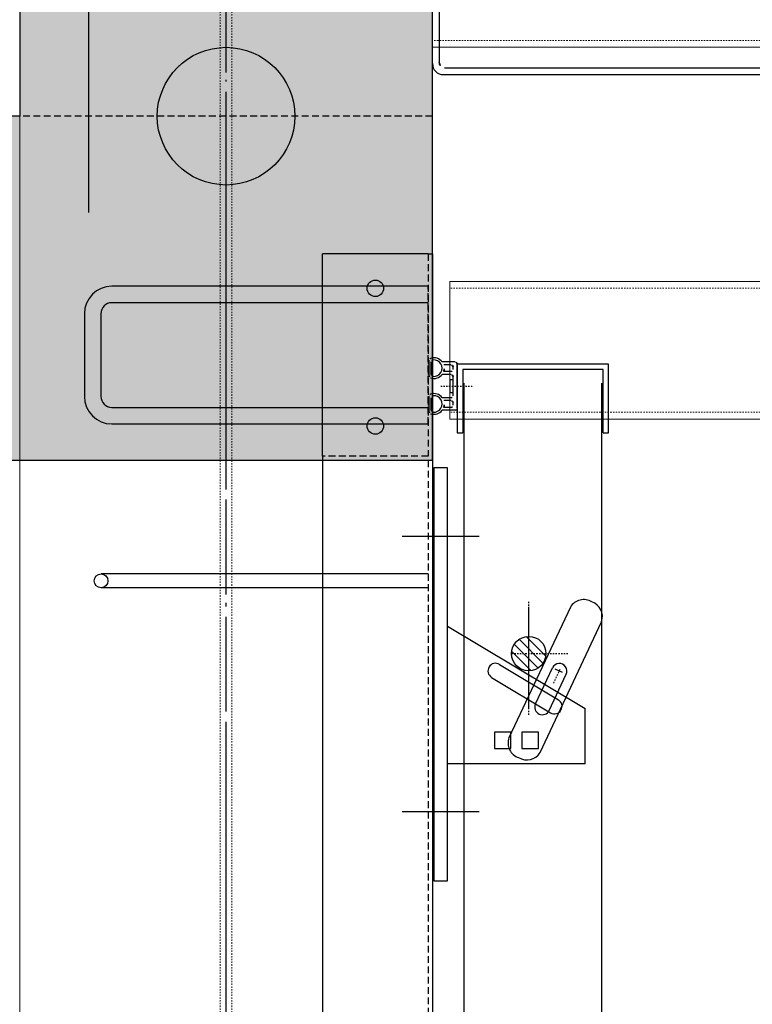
# Model space of a CAD drawing. Header units: centimetres. Extents: x 657501712 to 657529232, y 555122765 to 555182979.
# Tile 42 of 77: x 657505177 to 657505230, y 555124257 to 555124329. Entities that reach past the tile are written whole.
import ezdxf

# ---------------------------------------------------------------- set-up
doc = ezdxf.new("R2010")
doc.units = ezdxf.units.CM
doc.header["$LTSCALE"] = 0.1
for name, pattern in [('ZKZOK_PW_06_00_300$0$ACAD_ISO04W100', [30.5, 24, -3, 0.5, -3]), ('ZKZOK_PW_06_00_300$0$ACAD_ISO10W100', [18.5, 12, -3, 0.5, -3]), ('ZKZOK_PW_06_00_300$0$DASHED', [0.75, 0.5, -0.25]), ('ZKZOK_PW_06_00_300$0$DOT_CENTER', [2, 1.25, -0.25, 0.25, -0.25]), ('ZKZOK_PW_06_00_300$0$HIDDEN', [0.375, 0.25, -0.125]), ('ZKZOK_PW_06_00_300$0$Ukryty', [7.14375, 4.7625, -2.38125])]:
    doc.linetypes.add(name, pattern=pattern)
for name, color, linetype in [('xrefs', 7, 'Continuous'), ('ZKZOK_PW_06_00_300$0$1', 7, 'Continuous'), ('ZKZOK_PW_06_00_300$0$220_Bau_Gebäude', 252, 'Continuous'), ('ZKZOK_PW_06_00_300$0$A_GB_300L', 1, 'Continuous'), ('ZKZOK_PW_06_00_300$0$G_GB_030L', 7, 'ZKZOK_PW_06_00_300$0$ACAD_ISO04W100'), ('ZKZOK_PW_06_00_300$0$LN-35', 3, 'Continuous'), ('ZKZOK_PW_06_00_300$0$S_GB_301L', 1, 'Continuous'), ('ZKZOK_PW_06_00_300$0$S_GB_302L', 2, 'Continuous'), ('ZKZOK_PW_06_00_300$0$S_GB_303L', 3, 'Continuous'), ('ZKZOK_PW_06_00_300$0$S_GB_307L', 7, 'Continuous'), ('ZKZOK_PW_06_00_300$0$S_GB_309H', 9, 'Continuous')]:
    doc.layers.add(name, color=color, linetype=linetype)
for name, color, linetype, lineweight in [('ZKZOK_PW_06_00_300$0$_ukryte_', 1, 'ZKZOK_PW_06_00_300$0$Ukryty', 9), ('ZKZOK_PW_06_00_300$0$S-BEAM', 3, 'Continuous', 9), ('ZKZOK_PW_06_00_300$0$S-COLS', 1, 'Continuous', 9)]:
    doc.layers.add(name, color=color, linetype=linetype, lineweight=lineweight)

# ---------------------------------------------------------------- blocks, each defined once
blk = doc.blocks.new('ZKZOK_PW_06_00_300$0$rubber 2')
for p, q in [((27.66, 0.78), (39.04, 0.78)), ((53.66, 0.78), (65.04, 0.78)), ((28.85, -6.6), (28.85, -6.54)), ((28.87, -0.72), (37.83, -0.72)), ((37.85, -6.6), (37.85, -6.54)), ((54.87, -0.72), (63.83, -0.72)), ((28.85, -18.04), (28.85, -8.63)), ((30.85, -15.04), (30.85, -9.7)), ((35.85, -15.04), (35.85, -9.7)), ((37.85, -15.04), (37.85, -8.63)), ((54.85, -15.04), (54.85, -8.63)), ((56.85, -15.04), (56.85, -9.7)), ((61.85, -15.04), (61.85, -9.7)), ((63.85, -18.04), (63.85, -8.63)), ((30.35, -19.54), (62.35, -19.54)), ((32.35, -16.54), (34.35, -16.54)), ((39.35, -16.54), (53.35, -16.54)), ((58.35, -16.54), (60.35, -16.54))]:
    blk.add_line(p, q)
blk.add_lwpolyline([(41.73, -16.54), (50.97, -16.54), (50.97, -14.2), (41.73, -14.2)], close=True)
for centre, radius, start, end in [((27.66, -0.72), 1.5, 90, 161.43571), ((39.04, -0.72), 1.5, 18.56429, 90), ((53.66, -0.72), 1.5, 90, 161.43571), ((65.04, -0.72), 1.5, 18.56429, 90), ((33.35, -2.63), 7.5, 161.43571, 233.1301), ((33.35, -2.63), 6, 174.76977, 5.23023), ((28.87, -2.22), 1.5, 90, 174.76977), ((37.83, -2.22), 1.5, 5.23023, 90), ((33.35, -2.63), 7.5, 306.8699, 18.56429), ((59.35, -2.63), 7.5, 161.43571, 233.1301), ((59.35, -2.63), 6, 174.76977, 5.23023), ((54.87, -2.22), 1.5, 90, 174.76977), ((63.83, -2.22), 1.5, 5.23023, 90), ((59.35, -2.63), 7.5, 306.8699, 18.56429), ((33.35, -2.63), 7.5, 250.52878, 289.47122), ((59.35, -2.63), 7.5, 250.52878, 289.47122), ((30.35, -18.04), 1.5, 180, 270), ((32.35, -15.04), 1.5, 180, 270), ((34.35, -15.04), 1.5, 270, 0), ((39.35, -15.04), 1.5, 180, 270), ((53.35, -15.04), 1.5, 270, 360), ((58.35, -15.04), 1.5, 180, 270), ((60.35, -15.04), 1.5, 270, 360), ((62.35, -18.04), 1.5, 270, 0)]:
    blk.add_arc(centre, radius, start, end)
blk = doc.blocks.new('ZKZOK_PW_06_00_300$0$A$C4D9555CE')
at = {"color": 8, "linetype": 'Continuous'}
for p, q in [((-379.66, -467.53), (-397.03, -450.16)), ((-379.66, -467.53), (-397.03, -450.16)), ((-377.66, -462.47), (-391.97, -448.16)), ((-377.66, -462.47), (-391.97, -448.16)), ((-379.86, -453.19), (-382.69, -450.36)), ((-379.86, -453.19), (-382.69, -450.36)), ((-383.25, -471.02), (-400.52, -453.75)), ((-383.25, -471.02), (-400.52, -453.75)), ((-388.43, -472.9), (-402.4, -458.93)), ((-388.43, -472.9), (-402.4, -458.93))]:
    blk.add_line(p, q, dxfattribs=at)
at = {"layer": 'ZKZOK_PW_06_00_300$0$1', "color": 8, "linetype": 'Continuous'}
for p, q in [((-359.7, -426.71), (-404.44, -521.7)), ((-359.7, -426.71), (-404.44, -521.7)), ((-363.46, -427.5), (-363.46, -427.5)), ((-381.82, -532.35), (-337.09, -437.36)), ((-381.82, -532.35), (-337.09, -437.36)), ((-385.11, -497.09), (-372.76, -470.85)), ((-385.11, -497.09), (-372.76, -470.85)), ((-375.16, -501.77), (-362.8, -475.54)), ((-375.16, -501.77), (-362.8, -475.54))]:
    blk.add_line(p, q, dxfattribs=at)
at = {"layer": 'ZKZOK_PW_06_00_300$0$1', "color": 8, "linetype": 'ZKZOK_PW_06_00_300$0$DOT_CENTER'}
for p, q in [((-390, -499.81), (-390, -422.22)), ((-390, -499.81), (-390, -422.22)), ((-390, -504.99), (-390, -426.57)), ((-390, -504.99), (-390, -426.57)), ((-402.5, -460.5), (-367.69, -460.5)), ((-402.5, -460.5), (-361.31, -460.5)), ((-402.5, -460.5), (-367.69, -460.5)), ((-402.5, -460.5), (-361.31, -460.5)), ((-371.87, -481.88), (-366.76, -471.03)), ((-371.87, -481.88), (-366.76, -471.03)), ((-365.43, -474.3), (-370.86, -471.75)), ((-365.43, -474.3), (-370.86, -471.75))]:
    blk.add_line(p, q, dxfattribs=at)
at = {"layer": 'ZKZOK_PW_06_00_300$0$1', "color": 8, "linetype": 'Continuous'}
blk.add_circle((-390, -460.5), 12.5, dxfattribs=at)
blk.add_circle((-390, -460.5), 12.5, dxfattribs=at)
blk.add_circle((-390, -460.5), 12.5, dxfattribs=at)
blk.add_circle((-390, -460.5), 12.5, dxfattribs=at)
for centre, radius, start, end in [((-350.06, -432.63), 11.32, 58.44157, 148.44157), ((-350.06, -432.63), 11.32, 58.44157, 148.44157), ((-347.8, -433.7), 11.32, 341.12201, 71.12201), ((-347.8, -433.7), 11.32, 341.12201, 71.12201), ((-367.78, -473.19), 5.5, 334.7835, 154.7835), ((-367.78, -473.19), 5.5, 334.7835, 154.7835), ((-380.14, -499.43), 5.5, 154.7835, 334.7835), ((-380.14, -499.43), 5.5, 154.7835, 334.7835), ((-393.73, -525.36), 11.32, 161.12201, 251.12201), ((-393.73, -525.36), 11.32, 161.12201, 251.12201), ((-391.47, -526.43), 11.32, 238.44157, 328.44157), ((-391.47, -526.43), 11.32, 238.44157, 328.44157)]:
    blk.add_arc(centre, radius, start, end, dxfattribs=at)
at = {"layer": 'ZKZOK_PW_06_00_300$0$220_Bau_Gebäude', "color": 8}
for p, q in [((-455, 180), (-455, -31.25)), ((-455, 180), (-455, -31.25)), ((-451.25, -35), (0, -35)), ((-451.25, -35), (0, -35)), ((-452, -40), (0, -40)), ((-452, -40), (0, -40)), ((-460, -243), (-460, -320.2)), ((-460, -243), (-460, -320.2)), ((-460, -243), (-460, -320.2)), ((-460, -243), (-460, -320.2))]:
    blk.add_line(p, q, dxfattribs=at)
for centre, radius in [((-452, -32), 8), ((-452, -32), 8), ((-451.25, -31.25), 3.75), ((-451.25, -31.25), 3.75)]:
    blk.add_arc(centre, radius, 180, 270, dxfattribs=at)
at = {"layer": 'ZKZOK_PW_06_00_300$0$LN-35', "color": 8}
blk.add_line((-459, -325.5), (-459, -625.5), dxfattribs=at)
blk.add_line((-459, -325.5), (-459, -625.5), dxfattribs=at)
at = {"layer": 'ZKZOK_PW_06_00_300$0$S_GB_301L', "color": 8, "linetype": 'ZKZOK_PW_06_00_300$0$DASHED', "ltscale": 100}
for p, q in [((-463, -170.2), (-463, -317.2)), ((-463, -170.2), (-460, -170.2)), ((-463, -170.2), (-463, -317.2)), ((-463, -170.2), (-460, -170.2)), ((-463, -293.7), (-463, -193.7)), ((-463, -293.7), (-463, -193.7))]:
    blk.add_line(p, q, dxfattribs=at)
at = {"layer": 'ZKZOK_PW_06_00_300$0$S_GB_301L', "color": 8, "ltscale": 20}
blk.add_line((-460, -170.2), (-460, -320.2), dxfattribs=at)
blk.add_line((-460, -170.2), (-460, -320.2), dxfattribs=at)
at = {"layer": 'ZKZOK_PW_06_00_300$0$S_GB_301L', "color": 8, "linetype": 'ZKZOK_PW_06_00_300$0$DOT_CENTER'}
blk.add_line((-453.97, -266.2), (-431.02, -266.2), dxfattribs=at)
blk.add_line((-453.97, -266.2), (-431.02, -266.2), dxfattribs=at)
at = {"layer": 'ZKZOK_PW_06_00_300$0$S_GB_301L', "color": 8, "ltscale": 20}
for centre in [(-501.5, -195.2), (-501.5, -195.2), (-501.5, -295.2), (-501.5, -295.2)]:
    blk.add_circle(centre, 6, dxfattribs=at)
at = {"layer": 'ZKZOK_PW_06_00_300$0$S_GB_302L', "color": 8}
for p, q in [((-332, -250.2), (-442, -250.2)), ((-442, -250.2), (-442, -300.2)), ((-332, -250.2), (-442, -250.2)), ((-442, -250.2), (-442, -300.2)), ((-332, -300.2), (-332, -250.2)), ((-332, -300.2), (-332, -250.2)), ((-336, -254.2), (-438, -254.2)), ((-438, -254.2), (-438, -300.2)), ((-336, -254.2), (-438, -254.2)), ((-438, -254.2), (-438, -300.2)), ((-336, -300.2), (-336, -254.2)), ((-336, -300.2), (-336, -254.2)), ((-437, -5290.42), (-437, -264.2)), ((-437, -5290.42), (-437, -264.2)), ((-337, -5290.42), (-337, -264.2)), ((-337, -5290.42), (-337, -264.2)), ((-442, -300.2), (-438, -300.2)), ((-442, -300.2), (-438, -300.2)), ((-336, -300.2), (-332, -300.2)), ((-336, -300.2), (-332, -300.2)), ((-449, -325.5), (-459, -325.5)), ((-459, -325.5), (-459, -625.5)), ((-449, -325.5), (-459, -325.5)), ((-459, -325.5), (-459, -625.5)), ((-449, -625.5), (-449, -325.5)), ((-449, -625.5), (-449, -325.5)), ((-449, -625.5), (-449, -325.5)), ((-449, -625.5), (-449, -325.5)), ((-426.04, -375.5), (-482.03, -375.5)), ((-426.04, -375.5), (-482.03, -375.5)), ((-449, -440.5), (-349, -500.5)), ((-449, -440.5), (-349, -500.5)), ((-411.34, -468.34), (-368.47, -494.07)), ((-411.34, -468.34), (-368.47, -494.07)), ((-417, -477.78), (-374.12, -503.5)), ((-417, -477.78), (-374.12, -503.5)), ((-349, -540.5), (-349, -500.5)), ((-349, -540.5), (-349, -500.5)), ((-415, -517.5), (-415, -529.5)), ((-403, -517.5), (-415, -517.5)), ((-415, -517.5), (-415, -529.5)), ((-403, -517.5), (-415, -517.5)), ((-403, -529.5), (-403, -517.5)), ((-403, -529.5), (-403, -517.5)), ((-395, -517.5), (-395, -529.5)), ((-383, -517.5), (-395, -517.5)), ((-395, -517.5), (-395, -529.5)), ((-383, -517.5), (-395, -517.5)), ((-383, -529.5), (-383, -517.5)), ((-383, -529.5), (-383, -517.5)), ((-415, -529.5), (-403, -529.5)), ((-415, -529.5), (-403, -529.5)), ((-395, -529.5), (-383, -529.5)), ((-395, -529.5), (-383, -529.5)), ((-349, -540.5), (-449, -540.5)), ((-349, -540.5), (-449, -540.5)), ((-426.04, -575.5), (-482.03, -575.5)), ((-426.04, -575.5), (-482.03, -575.5)), ((-459, -625.5), (-449, -625.5)), ((-459, -625.5), (-449, -625.5))]:
    blk.add_line(p, q, dxfattribs=at)
for centre, start, end in [((-414.17, -473.06), 59.03622, 239.03622), ((-414.17, -473.06), 59.03622, 239.03622), ((-371.29, -498.79), 239.03622, 59.03622), ((-371.29, -498.79), 239.03622, 59.03622)]:
    blk.add_arc(centre, 5.5, start, end, dxfattribs=at)
at = {"layer": 'ZKZOK_PW_06_00_300$0$S_GB_301L', "color": 8}
for rotation in [89.99999999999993, 89.9999999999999]:
    blk.add_blockref('ZKZOK_PW_06_00_300$0$rubber 2', (-461.54, -312.55), dxfattribs=dict(at, rotation=rotation))
blk = doc.blocks.new('wer')
at = {"layer": 'ZKZOK_PW_06_00_300$0$S_GB_309H'}
h = blk.add_hatch(dxfattribs=at)
h.set_pattern_fill('ANSI33', color=251, scale=20, angle=360, style=0)
h.set_pattern_definition([(45, (-606824.38, -65723.45), (-89.80256, 89.80256), []), (45, (-606734.58, -65723.45), (-89.80256, 89.80256), [63.5, -31.75])])
h.paths.add_polyline_path([(-48633.33, 5000), (-48633.33, 5250), (-50550.03, 5250), (-50550.03, -347), (-50250.03, -347), (-50250.03, 5000)])
h.paths.add_polyline_path([(-43614.06, 5123.24), (-43614.06, 5250), (-48623.14, 5250), (-48626.45, 5000), (-25250.03, 5000), (-25250.03, 5900), (-25550.03, 5900), (-25550.03, 5250), (-43295.5, 5250), (-43295.5, 5123.24)])
h.paths.add_polyline_path([(-50550.03, -1099.99), (-50251.1, -1099.99), (-50250.03, -1100), (-50250.03, -325), (-50550.03, -370.38)])
h.paths.add_polyline_path([(-47520, -1123.67), (-47520, -1423.6), (-27180.91, -1599.31), (-27180.91, -1300)])
h = blk.add_hatch(color=251, dxfattribs=at)
h.dxf.hatch_style = 1
h.paths.add_polyline_path([(-25350.03, 5250), (-25450.03, 5250, 1)])
h = blk.add_hatch(color=251, dxfattribs=at)
h.dxf.hatch_style = 1
h.paths.add_polyline_path([(-25350.03, 5250), (-25450.03, 5250, 1)])
at = {"layer": 'ZKZOK_PW_06_00_300$0$_ukryte_', "color": 251}
for p, q in [((-25404.28, 6050), (-25404.28, 450)), ((-25395.78, 6050), (-25395.78, 450))]:
    blk.add_line(p, q, dxfattribs=at)
at = {"layer": 'ZKZOK_PW_06_00_300$0$A_GB_300L', "color": 251}
blk.add_line((-25500.03, 6580), (-25500.03, 5180), dxfattribs=at)
at = {"layer": 'ZKZOK_PW_06_00_300$0$G_GB_030L', "color": 251, "linetype": 'ZKZOK_PW_06_00_300$0$ACAD_ISO10W100', "ltscale": 50}
blk.add_line((-25400.03, -7945.89), (-25400.03, 12344.08), dxfattribs=at)
blk.add_line((-25400.03, -7945.89), (-25400.03, 12344.08), dxfattribs=at)
at = {"layer": 'ZKZOK_PW_06_00_300$0$G_GB_030L', "color": 251, "ltscale": 25}
blk.add_line((-25400.02, -2722.44), (-25400.02, 9281.9), dxfattribs=at)
at = {"layer": 'ZKZOK_PW_06_00_300$0$S-BEAM', "color": 251, "linetype": 'ZKZOK_PW_06_00_300$0$HIDDEN'}
for p, q in [((-21317.75, 5305), (-25250.03, 5305)), ((-21317.75, 5125), (-25237.33, 5125)), ((-21317.75, 5035), (-25237.33, 5035))]:
    blk.add_line(p, q, dxfattribs=at)
at = {"layer": 'ZKZOK_PW_06_00_300$0$S-BEAM', "color": 251}
for p, q in [((-21317.75, 5300), (-25250.03, 5300)), ((-21317.75, 5130), (-25237.33, 5130)), ((-25237.33, 5120), (-25237.33, 5130)), ((-25237.33, 5040), (-25237.33, 5120)), ((-25237.33, 5030), (-25237.33, 5040)), ((-25237.33, 5030), (-21317.75, 5030))]:
    blk.add_line(p, q, dxfattribs=at)
at = {"layer": 'ZKZOK_PW_06_00_300$0$S-COLS', "color": 251}
for p, q in [((-25550.03, 6050), (-25550.03, 450)), ((-25250.03, 6050), (-25250.03, 450))]:
    blk.add_line(p, q, dxfattribs=at)
at = {"layer": 'ZKZOK_PW_06_00_300$0$S_GB_301L', "color": 251, "ltscale": 20}
for p, q in [((-25253.03, 5150), (-25330.03, 5150)), ((-25330.03, 5003), (-25330.03, 5150)), ((-25253.03, 5150), (-25330.03, 5150)), ((-25330.03, 5003), (-25330.03, 5150)), ((-25253.03, 5126.5), (-25483.03, 5126.5)), ((-25253.03, 5126.5), (-25483.03, 5126.5)), ((-25253.03, 5114.5), (-25483.03, 5114.5)), ((-25253.03, 5114.5), (-25483.03, 5114.5)), ((-25503.03, 5106.5), (-25503.03, 5046.5)), ((-25503.03, 5106.5), (-25503.03, 5046.5)), ((-25491.03, 5106.5), (-25491.03, 5046.5)), ((-25491.03, 5106.5), (-25491.03, 5046.5)), ((-25483.03, 5038.5), (-25253.03, 5038.5)), ((-25483.03, 5038.5), (-25253.03, 5038.5)), ((-25483.03, 5026.5), (-25253.03, 5026.5)), ((-25483.03, 5026.5), (-25253.03, 5026.5)), ((-25330.03, 5003), (-25330.03, 5000)), ((-25330.03, 5003), (-25330.03, 5000)), ((-25250.03, 5000), (-25330.03, 5000)), ((-25330.03, 5000), (-25330.03, -80)), ((-25250.03, 5000), (-25330.03, 5000)), ((-25330.03, 5000), (-25330.03, -80)), ((-25253.03, 4917.52), (-25490.89, 4917.52)), ((-25253.03, 4917.52), (-25490.89, 4917.52)), ((-25253.03, 4907.52), (-25490.89, 4907.52)), ((-25253.03, 4907.52), (-25490.89, 4907.52))]:
    blk.add_line(p, q, dxfattribs=at)
at = {"layer": 'ZKZOK_PW_06_00_300$0$S_GB_301L', "color": 251, "linetype": 'ZKZOK_PW_06_00_300$0$DASHED', "ltscale": 100}
for p, q in [((-25253.03, 5003), (-25330.03, 5003)), ((-25253.03, 5003), (-25330.03, 5003)), ((-25253.03, 5000), (-25253.03, -0.11)), ((-25253.03, 5000), (-25253.03, -0.11))]:
    blk.add_line(p, q, dxfattribs=at)
at = {"layer": 'ZKZOK_PW_06_00_300$0$S_GB_301L', "color": 251, "ltscale": 20}
blk.add_circle((-25490.89, 4912.52), 5, dxfattribs=at)
blk.add_circle((-25490.89, 4912.52), 5, dxfattribs=at)
for centre, radius, start, end in [((-25483.03, 5106.5), 20, 90, 180), ((-25483.03, 5106.5), 20, 90, 180), ((-25483.03, 5106.5), 8, 90, 180), ((-25483.03, 5106.5), 8, 90, 180), ((-25483.03, 5046.5), 20, 180, 270), ((-25483.03, 5046.5), 20, 180, 270), ((-25483.03, 5046.5), 8, 180, 270), ((-25483.03, 5046.5), 8, 180, 270)]:
    blk.add_arc(centre, radius, start, end, dxfattribs=at)
at = {"layer": 'ZKZOK_PW_06_00_300$0$S_GB_302L', "color": 251}
blk.add_line((-25250.03, 5000), (-25250.03, 0), dxfattribs=at)
blk.add_line((-25250.03, 5000), (-25250.03, 0), dxfattribs=at)
at = {"layer": 'ZKZOK_PW_06_00_300$0$S_GB_303L', "color": 251, "linetype": 'Continuous'}
for p, q in [((-25550.03, 5900), (-25550.03, 5250)), ((-25550.03, 5900), (-25550.03, 5250)), ((-25250.03, 5000), (-25250.03, 5900)), ((-25250.03, 5000), (-25250.03, 5900)), ((-25550.03, 5250), (-43750.03, 5250)), ((-25550.03, 5250), (-43750.03, 5250)), ((-25250.03, 5000), (-50250.03, 5000)), ((-25250.03, 5000), (-50250.03, 5000))]:
    blk.add_line(p, q, dxfattribs=at)
at = {"layer": 'ZKZOK_PW_06_00_300$0$S_GB_307L', "color": 251, "linetype": 'ZKZOK_PW_06_00_300$0$DASHED', "ltscale": 100}
blk.add_line((-25250.03, 5250), (-25550.03, 5250), dxfattribs=at)
blk.add_line((-25250.03, 5250), (-25550.03, 5250), dxfattribs=at)
at = {"layer": 'ZKZOK_PW_06_00_300$0$S_GB_307L', "color": 251}
blk.add_circle((-25400.03, 5250), 50, dxfattribs=at)
blk.add_circle((-25400.03, 5250), 50, dxfattribs=at)
at = {"layer": 'ZKZOK_PW_06_00_300$0$A_GB_300L', "color": 251}
blk.add_blockref('ZKZOK_PW_06_00_300$0$A$C4D9555CE', (-24790.03, 5320.2), dxfattribs=at)

msp = doc.modelspace()

# ---------------------------------------------------------------- block references
at = {"layer": 'xrefs', "xscale": 0.1, "yscale": 0.1, "zscale": 0.1}
msp.add_blockref('wer', (657507732.194, 555123796.721), dxfattribs=at)

doc.saveas('drawing.dxf')
